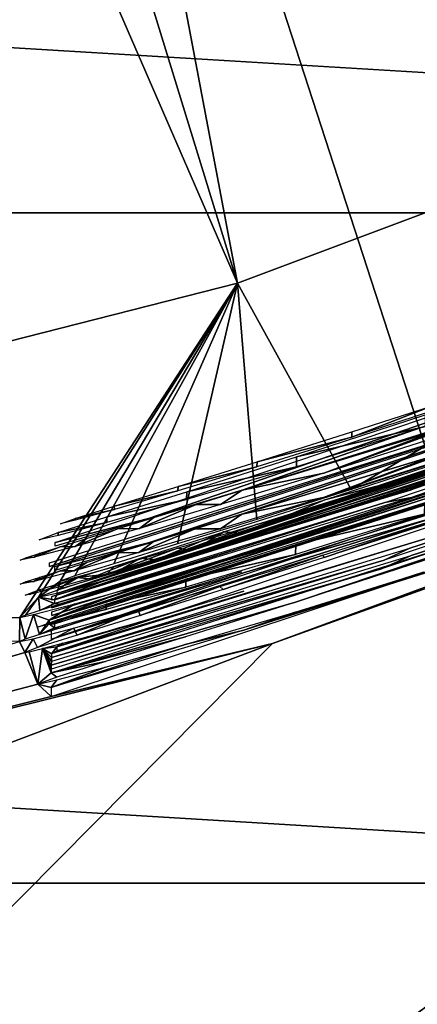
# Model space of a CAD drawing. Header units: millimetres. Extents: x -100 to 100, y -100 to 100.
# Tile 58 of 104: x 6.483 to 7.207, y -23.241 to -21.448. Entities that reach past the tile are written whole.
import ezdxf

# ---------------------------------------------------------------- set-up
doc = ezdxf.new("R2010")
doc.units = ezdxf.units.MM
doc.header["$LTSCALE"] = 52.148148
for name, color, linetype in [('198', 7, 'CONTINUOUS'), ('199', 7, 'CONTINUOUS'), ('200', 7, 'CONTINUOUS'), ('201', 7, 'CONTINUOUS'), ('202', 7, 'CONTINUOUS'), ('203', 7, 'CONTINUOUS'), ('204', 7, 'CONTINUOUS'), ('205', 7, 'CONTINUOUS'), ('206', 7, 'CONTINUOUS'), ('346', 7, 'CONTINUOUS'), ('65', 7, 'CONTINUOUS'), ('67', 7, 'CONTINUOUS'), ('82', 7, 'CONTINUOUS'), ('86', 7, 'CONTINUOUS'), ('99', 7, 'CONTINUOUS')]:
    doc.layers.add(name, color=color, linetype=linetype)

msp = doc.modelspace()

# ---------------------------------------------------------------- linework, layer by layer
at = {"layer": '198', "color": 251, "linetype": 'Continuous', "true_color": 0x4c4c4c}
for points in [[(7.088, -22.1986, -164.4947), (7.2348, -22.1514, -164.4717), (7.0879, -22.2084, -163.4316), (7.088, -22.1986, -164.4947)], [(7.0879, -22.2084, -163.4316), (7.2348, -22.1514, -164.4717), (7.263, -22.1514, -163.4617), (7.0879, -22.2084, -163.4316)], [(6.9152, -22.2624, -163.4619), (6.9156, -22.2531, -164.4654), (7.0879, -22.2084, -163.4316), (6.9152, -22.2624, -163.4619)], [(6.9156, -22.2531, -164.4654), (7.088, -22.1986, -164.4947), (7.0879, -22.2084, -163.4316), (6.9156, -22.2531, -164.4654)], [(6.7712, -22.306, -163.5364), (6.7715, -22.2981, -164.392), (6.9152, -22.2624, -163.4619), (6.7712, -22.306, -163.5364)], [(6.7715, -22.2981, -164.392), (6.9156, -22.2531, -164.4654), (6.9152, -22.2624, -163.4619), (6.7715, -22.2981, -164.392)], [(6.6552, -22.3342, -164.2739), (6.7715, -22.2981, -164.392), (6.7712, -22.306, -163.5364), (6.6552, -22.3342, -164.2739)], [(6.6553, -22.3398, -163.6558), (6.6552, -22.3342, -164.2739), (6.7712, -22.306, -163.5364), (6.6553, -22.3398, -163.6558)], [(6.584, -22.3565, -164.1325), (6.6552, -22.3342, -164.2739), (6.6553, -22.3398, -163.6558), (6.584, -22.3565, -164.1325)], [(6.5842, -22.3595, -163.7991), (6.584, -22.3565, -164.1325), (6.6553, -22.3398, -163.6558), (6.5842, -22.3595, -163.7991)], [(6.5574, -22.3659, -163.967), (6.584, -22.3565, -164.1325), (6.5842, -22.3595, -163.7991), (6.5574, -22.3659, -163.967)]]:
    msp.add_3dface(points, dxfattribs=at)
at = {"layer": '199', "color": 251, "linetype": 'Continuous', "true_color": 0x4c4c4c}
for points in [[(6.9874, -22.2441, -163.0006), (7.2216, -22.1678, -163.1502), (7.2214, -22.1887, -160.8853), (6.9874, -22.2441, -163.0006)], [(6.9872, -22.2621, -161.0363), (6.9874, -22.2441, -163.0006), (7.2214, -22.1887, -160.8853), (6.9872, -22.2621, -161.0363)], [(6.7872, -22.3079, -162.7963), (6.9874, -22.2441, -163.0006), (6.9872, -22.2621, -161.0363), (6.7872, -22.3079, -162.7963)], [(6.787, -22.3221, -161.2418), (6.7872, -22.3079, -162.7963), (6.9872, -22.2621, -161.0363), (6.787, -22.3221, -161.2418)], [(6.6419, -22.3537, -162.5644), (6.7872, -22.3079, -162.7963), (6.787, -22.3221, -161.2418), (6.6419, -22.3537, -162.5644)], [(6.6417, -22.3637, -161.4745), (6.6419, -22.3537, -162.5644), (6.787, -22.3221, -161.2418), (6.6417, -22.3637, -161.4745)], [(6.5531, -22.3822, -162.3068), (6.6419, -22.3537, -162.5644), (6.6417, -22.3637, -161.4745), (6.5531, -22.3822, -162.3068)], [(6.553, -22.3875, -161.7326), (6.5531, -22.3822, -162.3068), (6.6417, -22.3637, -161.4745), (6.553, -22.3875, -161.7326)], [(6.5183, -22.395, -162.0197), (6.5531, -22.3822, -162.3068), (6.553, -22.3875, -161.7326), (6.5183, -22.395, -162.0197)]]:
    msp.add_3dface(points, dxfattribs=at)
at = {"layer": '200', "color": 251, "linetype": 'Continuous', "true_color": 0x4c4c4c}
for points in [[(6.5473, -22.4001, -160.5236), (8.3278, -21.801, -160.5182), (6.7178, -22.3565, -159.7611), (6.5473, -22.4001, -160.5236)], [(6.7178, -22.3565, -159.7611), (8.3278, -21.801, -160.5182), (6.888, -22.3047, -159.7606), (6.7178, -22.3565, -159.7611)], [(8.3278, -21.801, -160.5182), (7.3169, -22.1705, -159.4513), (6.888, -22.3047, -159.7606), (8.3278, -21.801, -160.5182)], [(7.3169, -22.1705, -159.4513), (7.2454, -22.1953, -159.3089), (6.888, -22.3047, -159.7606), (7.3169, -22.1705, -159.4513)], [(6.888, -22.3047, -159.7606), (7.2454, -22.1953, -159.3089), (7.0369, -22.2739, -158.0374), (6.888, -22.3047, -159.7606)], [(7.2454, -22.1953, -159.3089), (7.219, -22.2054, -159.1432), (7.0369, -22.2739, -158.0374), (7.2454, -22.1953, -159.3089)], [(7.219, -22.2054, -159.1432), (7.2457, -22.1983, -158.9769), (7.0369, -22.2739, -158.0374), (7.219, -22.2054, -159.1432)], [(7.0369, -22.2739, -158.0374), (7.2457, -22.1983, -158.9769), (7.2488, -22.2068, -157.9366), (7.0369, -22.2739, -158.0374)], [(6.8489, -22.3312, -158.1782), (6.888, -22.3047, -159.7606), (7.0369, -22.2739, -158.0374), (6.8489, -22.3312, -158.1782)], [(6.8045, -22.3308, -159.7078), (6.888, -22.3047, -159.7606), (6.8489, -22.3312, -158.1782), (6.8045, -22.3308, -159.7078)], [(6.7274, -22.3548, -159.6397), (6.8045, -22.3308, -159.7078), (6.7014, -22.3744, -158.3455), (6.7274, -22.3548, -159.6397)], [(6.7014, -22.3744, -158.3455), (6.8045, -22.3308, -159.7078), (6.8489, -22.3312, -158.1782), (6.7014, -22.3744, -158.3455)], [(6.6613, -22.3753, -159.5609), (6.7274, -22.3548, -159.6397), (6.7014, -22.3744, -158.3455), (6.6613, -22.3753, -159.5609)], [(6.5473, -22.4071, -159.7615), (6.5473, -22.4001, -160.5236), (6.7178, -22.3565, -159.7611), (6.5473, -22.4071, -159.7615)], [(6.5842, -22.4073, -158.5492), (6.6613, -22.3753, -159.5609), (6.7014, -22.3744, -158.3455), (6.5842, -22.4073, -158.5492)], [(6.6048, -22.3928, -159.4706), (6.6613, -22.3753, -159.5609), (6.5842, -22.4073, -158.5492), (6.6048, -22.3928, -159.4706)], [(6.5091, -22.4271, -158.7782), (6.5568, -22.4079, -159.3675), (6.5842, -22.4073, -158.5492), (6.5091, -22.4271, -158.7782)], [(6.5203, -22.4195, -159.2561), (6.5568, -22.4079, -159.3675), (6.5091, -22.4271, -158.7782), (6.5203, -22.4195, -159.2561)], [(6.5568, -22.4079, -159.3675), (6.6048, -22.3928, -159.4706), (6.5842, -22.4073, -158.5492), (6.5568, -22.4079, -159.3675)], [(6.484, -22.4321, -159.0287), (6.4942, -22.4281, -159.142), (6.5091, -22.4271, -158.7782), (6.484, -22.4321, -159.0287)], [(6.4942, -22.4281, -159.142), (6.5203, -22.4195, -159.2561), (6.5091, -22.4271, -158.7782), (6.4942, -22.4281, -159.142)]]:
    msp.add_3dface(points, dxfattribs=at)
at = {"layer": '201', "color": 251, "linetype": 'Continuous', "true_color": 0x4c4c4c}
for points in [[(6.5373, -22.4438, -156.0472), (7.4417, -22.1535, -156.7825), (7.7565, -22.0521, -156.0437), (6.5373, -22.4438, -156.0472)], [(6.5373, -22.437, -156.785), (7.4417, -22.1535, -156.7825), (6.5373, -22.4438, -156.0472), (6.5373, -22.437, -156.785)]]:
    msp.add_3dface(points, dxfattribs=at)
at = {"layer": '202', "color": 251, "linetype": 'Continuous', "true_color": 0x4c4c4c}
for points in [[(6.547, -22.444, -155.7113), (7.7663, -22.0518, -155.7078), (6.7175, -22.4005, -154.9487), (6.547, -22.444, -155.7113)], [(6.7175, -22.4005, -154.9487), (7.7663, -22.0518, -155.7078), (6.8876, -22.3488, -154.9483), (6.7175, -22.4005, -154.9487)], [(7.7663, -22.0518, -155.7078), (7.2451, -22.2397, -154.4869), (6.8876, -22.3488, -154.9483), (7.7663, -22.0518, -155.7078)], [(6.8876, -22.3488, -154.9483), (7.2451, -22.2397, -154.4869), (7.0362, -22.3182, -153.2252), (6.8876, -22.3488, -154.9483)], [(7.2451, -22.2397, -154.4869), (7.2186, -22.2498, -154.3211), (7.0362, -22.3182, -153.2252), (7.2451, -22.2397, -154.4869)], [(7.2186, -22.2498, -154.3211), (7.2373, -22.245, -154.1837), (7.0362, -22.3182, -153.2252), (7.2186, -22.2498, -154.3211)], [(7.0362, -22.3182, -153.2252), (7.2373, -22.245, -154.1837), (7.2469, -22.2516, -153.1248), (7.0362, -22.3182, -153.2252)], [(6.8485, -22.3752, -153.3659), (6.8876, -22.3488, -154.9483), (7.0362, -22.3182, -153.2252), (6.8485, -22.3752, -153.3659)], [(6.8023, -22.3753, -154.8962), (6.8876, -22.3488, -154.9483), (6.8485, -22.3752, -153.3659), (6.8023, -22.3753, -154.8962)], [(6.6998, -22.4186, -153.5349), (6.8023, -22.3753, -154.8962), (6.8485, -22.3752, -153.3659), (6.6998, -22.4186, -153.5349)], [(6.7258, -22.3991, -154.8285), (6.8023, -22.3753, -154.8962), (6.6998, -22.4186, -153.5349), (6.7258, -22.3991, -154.8285)], [(6.5469, -22.4509, -154.9492), (6.547, -22.444, -155.7113), (6.7175, -22.4005, -154.9487), (6.5469, -22.4509, -154.9492)], [(6.6607, -22.4192, -154.7487), (6.7258, -22.3991, -154.8285), (6.6998, -22.4186, -153.5349), (6.6607, -22.4192, -154.7487)], [(6.582, -22.4517, -153.7409), (6.6607, -22.4192, -154.7487), (6.6998, -22.4186, -153.5349), (6.582, -22.4517, -153.7409)], [(6.6045, -22.4367, -154.6582), (6.6607, -22.4192, -154.7487), (6.582, -22.4517, -153.7409), (6.6045, -22.4367, -154.6582)], [(6.5564, -22.4517, -154.5552), (6.6045, -22.4367, -154.6582), (6.582, -22.4517, -153.7409), (6.5564, -22.4517, -154.5552)], [(6.4935, -22.472, -154.3298), (6.5199, -22.4634, -154.4438), (6.5084, -22.471, -153.9672), (6.4935, -22.472, -154.3298)], [(6.5199, -22.4634, -154.4438), (6.5564, -22.4517, -154.5552), (6.5084, -22.471, -153.9672), (6.5199, -22.4634, -154.4438)], [(6.5084, -22.471, -153.9672), (6.5564, -22.4517, -154.5552), (6.582, -22.4517, -153.7409), (6.5084, -22.471, -153.9672)], [(6.4836, -22.4759, -154.2164), (6.4935, -22.472, -154.3298), (6.5084, -22.471, -153.9672), (6.4836, -22.4759, -154.2164)]]:
    msp.add_3dface(points, dxfattribs=at)
at = {"layer": '203', "color": 251, "linetype": 'Continuous', "true_color": 0x4c4c4c}
for points in [[(6.5514, -22.4929, -150.1815), (8.0335, -21.9986, -151.1025), (8.3316, -21.8961, -150.1761), (6.5514, -22.4929, -150.1815)], [(7.9064, -22.0451, -151.0498), (8.0335, -21.9986, -151.1025), (6.5514, -22.4929, -150.1815), (7.9064, -22.0451, -151.0498)], [(7.7588, -22.0977, -151.0275), (7.9064, -22.0451, -151.0498), (6.5514, -22.4929, -150.1815), (7.7588, -22.0977, -151.0275)], [(7.6108, -22.1489, -151.0504), (7.7588, -22.0977, -151.0275), (6.5514, -22.4929, -150.1815), (7.6108, -22.1489, -151.0504)], [(7.4836, -22.1917, -151.1033), (7.6108, -22.1489, -151.0504), (6.5514, -22.4929, -150.1815), (7.4836, -22.1917, -151.1033)], [(7.3747, -22.2274, -151.1897), (7.4836, -22.1917, -151.1033), (6.5514, -22.4929, -150.1815), (7.3747, -22.2274, -151.1897)], [(7.2916, -22.2537, -151.2991), (7.3747, -22.2274, -151.1897), (6.5514, -22.4929, -150.1815), (7.2916, -22.2537, -151.2991)], [(7.2419, -22.2688, -151.4207), (7.2916, -22.2537, -151.2991), (6.5514, -22.4929, -150.1815), (7.2419, -22.2688, -151.4207)], [(7.2529, -22.2529, -152.766), (7.2232, -22.2737, -151.5582), (7.0387, -22.3225, -152.6647), (7.2529, -22.2529, -152.766)], [(7.2232, -22.2737, -151.5582), (7.2419, -22.2688, -151.4207), (6.5514, -22.4929, -150.1815), (7.2232, -22.2737, -151.5582)], [(7.2232, -22.2737, -151.5582), (6.5514, -22.4929, -150.1815), (6.8922, -22.3839, -150.9475), (7.2232, -22.2737, -151.5582)], [(7.0387, -22.3225, -152.6647), (7.2232, -22.2737, -151.5582), (6.8922, -22.3839, -150.9475), (7.0387, -22.3225, -152.6647)], [(6.8546, -22.381, -152.5288), (7.0387, -22.3225, -152.6647), (6.8922, -22.3839, -150.9475), (6.8546, -22.381, -152.5288)], [(6.8922, -22.3839, -150.9475), (6.5514, -22.4929, -150.1815), (6.722, -22.4356, -150.948), (6.8922, -22.3839, -150.9475)], [(6.703, -22.4284, -152.3573), (6.8546, -22.381, -152.5288), (6.7315, -22.4316, -151.0644), (6.703, -22.4284, -152.3573)], [(6.7315, -22.4316, -151.0644), (6.8546, -22.381, -152.5288), (6.8084, -22.4091, -150.9986), (6.7315, -22.4316, -151.0644)], [(6.8084, -22.4091, -150.9986), (6.8546, -22.381, -152.5288), (6.8922, -22.3839, -150.9475), (6.8084, -22.4091, -150.9986)], [(6.722, -22.4356, -150.948), (6.5514, -22.4929, -150.1815), (6.5515, -22.486, -150.9484), (6.722, -22.4356, -150.948)], [(6.5885, -22.4641, -152.1579), (6.703, -22.4284, -152.3573), (6.6089, -22.4665, -151.239), (6.5885, -22.4641, -152.1579)], [(6.6089, -22.4665, -151.239), (6.703, -22.4284, -152.3573), (6.6649, -22.4508, -151.1493), (6.6089, -22.4665, -151.239)], [(6.6649, -22.4508, -151.1493), (6.703, -22.4284, -152.3573), (6.7315, -22.4316, -151.0644), (6.6649, -22.4508, -151.1493)], [(6.5165, -22.4872, -151.931), (6.5885, -22.4641, -152.1579), (6.5252, -22.489, -151.4494), (6.5165, -22.4872, -151.931)], [(6.5252, -22.489, -151.4494), (6.5885, -22.4641, -152.1579), (6.5625, -22.4792, -151.3408), (6.5252, -22.489, -151.4494)], [(6.5625, -22.4792, -151.3408), (6.5885, -22.4641, -152.1579), (6.6089, -22.4665, -151.239), (6.5625, -22.4792, -151.3408)], [(6.4931, -22.4962, -151.6815), (6.5165, -22.4872, -151.931), (6.5011, -22.495, -151.5626), (6.4931, -22.4962, -151.6815)], [(6.5011, -22.495, -151.5626), (6.5165, -22.4872, -151.931), (6.5252, -22.489, -151.4494), (6.5011, -22.495, -151.5626)]]:
    msp.add_3dface(points, dxfattribs=at)
at = {"layer": '204', "color": 251, "linetype": 'Continuous', "true_color": 0x4c4c4c}
for points in [[(7.1945, -22.3051, -149.14), (7.2881, -22.268, -149.8727), (7.8414, -22.086, -149.138), (7.1945, -22.3051, -149.14)], [(7.1969, -22.3182, -147.6255), (7.7488, -22.1258, -148.3665), (7.8461, -22.0984, -147.6235), (7.1969, -22.3182, -147.6255)], [(7.1478, -22.3272, -148.3683), (7.7488, -22.1258, -148.3665), (7.1969, -22.3182, -147.6255), (7.1478, -22.3272, -148.3683)], [(7.1427, -22.3427, -146.8538), (7.739, -22.1433, -146.852), (6.5413, -22.5328, -146.1176), (7.1427, -22.3427, -146.8538)], [(6.5413, -22.5328, -146.1176), (7.739, -22.1433, -146.852), (7.758, -22.1434, -146.1141), (6.5413, -22.5328, -146.1176)], [(6.5416, -22.4986, -149.8747), (7.2881, -22.268, -149.8727), (7.1945, -22.3051, -149.14), (6.5416, -22.4986, -149.8747)], [(6.5415, -22.5191, -147.6273), (7.1478, -22.3272, -148.3683), (7.1969, -22.3182, -147.6255), (6.5415, -22.5191, -147.6273)], [(6.5416, -22.5053, -149.1418), (6.5416, -22.4986, -149.8747), (7.1945, -22.3051, -149.14), (6.5416, -22.5053, -149.1418)], [(6.5415, -22.5123, -148.37), (7.1478, -22.3272, -148.3683), (6.5415, -22.5191, -147.6273), (6.5415, -22.5123, -148.37)], [(6.5414, -22.5261, -146.8555), (7.1427, -22.3427, -146.8538), (6.5413, -22.5328, -146.1176), (6.5414, -22.5261, -146.8555)]]:
    msp.add_3dface(points, dxfattribs=at)
at = {"layer": '205', "color": 251, "linetype": 'Continuous', "true_color": 0x4c4c4c}
for points in [[(6.9859, -22.4036, -145.6074), (7.2201, -22.3279, -145.757), (7.2195, -22.3488, -143.4924), (6.9859, -22.4036, -145.6074)], [(6.9854, -22.4218, -143.6434), (6.9859, -22.4036, -145.6074), (7.2195, -22.3488, -143.4924), (6.9854, -22.4218, -143.6434)], [(6.7857, -22.4669, -145.4029), (6.9859, -22.4036, -145.6074), (6.9854, -22.4218, -143.6434), (6.7857, -22.4669, -145.4029)], [(6.7853, -22.4812, -143.849), (6.7857, -22.4669, -145.4029), (6.9854, -22.4218, -143.6434), (6.7853, -22.4812, -143.849)], [(6.6402, -22.5224, -144.0816), (6.6404, -22.5124, -145.171), (6.7853, -22.4812, -143.849), (6.6402, -22.5224, -144.0816)], [(6.6404, -22.5124, -145.171), (6.7857, -22.4669, -145.4029), (6.7853, -22.4812, -143.849), (6.6404, -22.5124, -145.171)], [(6.5516, -22.5408, -144.9135), (6.6404, -22.5124, -145.171), (6.6402, -22.5224, -144.0816), (6.5516, -22.5408, -144.9135)], [(6.5515, -22.546, -144.3396), (6.5516, -22.5408, -144.9135), (6.6402, -22.5224, -144.0816), (6.5515, -22.546, -144.3396)], [(6.5169, -22.5534, -144.6265), (6.5516, -22.5408, -144.9135), (6.5515, -22.546, -144.3396), (6.5169, -22.5534, -144.6265)]]:
    msp.add_3dface(points, dxfattribs=at)
at = {"layer": '206', "color": 251, "linetype": 'Continuous', "true_color": 0x4c4c4c}
for points in [[(6.541, -22.576, -141.3781), (7.242, -22.3536, -142.1868), (8.3209, -21.9824, -141.3728), (6.541, -22.576, -141.3781)], [(6.8924, -22.4547, -143.1781), (7.242, -22.3536, -142.1868), (6.541, -22.576, -141.3781), (6.8924, -22.4547, -143.1781)], [(7.242, -22.3444, -143.1771), (7.242, -22.3536, -142.1868), (6.8924, -22.4547, -143.1781), (7.242, -22.3444, -143.1771)], [(6.5411, -22.5596, -143.179), (6.8924, -22.4547, -143.1781), (6.541, -22.576, -141.3781), (6.5411, -22.5596, -143.179)]]:
    msp.add_3dface(points, dxfattribs=at)
at = {"layer": '346', "color": 251, "linetype": 'Continuous', "true_color": 0x4c4c4c}
for points in [[(86.7566, -23.7445, -106.6), (-88.1332, -17.9877, -106.6), (88.1527, -17.8911, -106.6), (86.7566, -23.7445, -106.6)], [(-86.7234, -23.865, -106.6), (-88.1332, -17.9877, -106.6), (86.7566, -23.7445, -106.6), (-86.7234, -23.865, -106.6)]]:
    msp.add_3dface(points, dxfattribs=at)
at = {"layer": '65', "color": 251, "linetype": 'Continuous', "true_color": 0x4c4c4c}
for points in [[(-11.443, -21.8001, -120), (-13.9864, -20.2623, -120), (11.443, -21.8001, -120), (-11.443, -21.8001, -120)], [(11.443, -21.8001, -120), (-13.9864, -20.2623, -120), (13.9864, -20.2623, -120), (11.443, -21.8001, -120)], [(-8.7315, -23.0207, -120), (-11.443, -21.8001, -120), (8.7315, -23.0207, -120), (-8.7315, -23.0207, -120)], [(8.7315, -23.0207, -120), (-11.443, -21.8001, -120), (11.443, -21.8001, -120), (8.7315, -23.0207, -120)], [(5.8911, -23.9058, -120), (-8.7315, -23.0207, -120), (8.7315, -23.0207, -120), (5.8911, -23.9058, -120)]]:
    msp.add_3dface(points, dxfattribs=at)
at = {"layer": '67', "color": 251, "linetype": 'Continuous', "true_color": 0x4c4c4c}
for points in [[(7.5995, -18.3467, -103.0793), (6.1366, -18.8864, -103.0793), (15.206, -36.7106, -103.3173), (7.5995, -18.3467, -103.0793)], [(6.1366, -18.8864, -103.0793), (4.6358, -19.3097, -103.0793), (12.2789, -37.7905, -103.3173), (6.1366, -18.8864, -103.0793)], [(15.206, -36.7106, -103.3173), (6.1366, -18.8864, -103.0793), (12.2789, -37.7905, -103.3173), (15.206, -36.7106, -103.3173)], [(4.6358, -19.3097, -103.0793), (3.1065, -19.6139, -103.0793), (9.276, -38.6374, -103.3173), (4.6358, -19.3097, -103.0793)], [(12.2789, -37.7905, -103.3173), (4.6358, -19.3097, -103.0793), (9.276, -38.6374, -103.3173), (12.2789, -37.7905, -103.3173)], [(9.276, -38.6374, -103.3173), (3.1065, -19.6139, -103.0793), (6.216, -39.2461, -103.3173), (9.276, -38.6374, -103.3173)]]:
    msp.add_3dface(points, dxfattribs=at)
at = {"layer": '82', "color": 251, "linetype": 'Continuous', "true_color": 0x4c4c4c}
for points in [[(8.4495, -24.5069, -138.7), (6.9868, -24.9584, -138.7), (11.7523, -20.4974, -138.7), (8.4495, -24.5069, -138.7)], [(11.7523, -20.4974, -138.7), (6.9868, -24.9584, -138.7), (9.3987, -21.6778, -138.7), (11.7523, -20.4974, -138.7)], [(5.4858, -25.3272, -138.7), (3.9474, -25.6062, -138.7), (9.3987, -21.6778, -138.7), (5.4858, -25.3272, -138.7)], [(9.3987, -21.6778, -138.7), (3.9474, -25.6062, -138.7), (6.9434, -22.5841, -138.7), (9.3987, -21.6778, -138.7)], [(6.9868, -24.9584, -138.7), (5.4858, -25.3272, -138.7), (9.3987, -21.6778, -138.7), (6.9868, -24.9584, -138.7)], [(6.9434, -22.5841, -138.7), (3.9474, -25.6062, -138.7), (3.9634, -23.711, -138.7), (6.9434, -22.5841, -138.7)], [(4.3843, -23.2175, -138.7), (6.9434, -22.5841, -138.7), (3.9634, -23.711, -138.7), (4.3843, -23.2175, -138.7)]]:
    msp.add_3dface(points, dxfattribs=at)
at = {"layer": '86', "color": 251, "linetype": 'Continuous', "true_color": 0x4c4c4c}
for points in [[(9.241, -21.0423, -212.7), (7.087, -22.3038, -164.4956), (6.8797, -21.9282, -212.7), (9.241, -21.0423, -212.7)], [(7.2339, -22.2568, -164.4727), (7.087, -22.3038, -164.4956), (9.241, -21.0423, -212.7), (7.2339, -22.2568, -164.4727)], [(9.3987, -21.6778, -138.7), (6.9434, -22.5841, -138.7), (8.3197, -22.0897, -141.3737), (9.3987, -21.6778, -138.7)], [(6.5464, -22.5045, -160.5245), (8.0929, -21.9933, -160.7912), (8.3266, -21.9084, -160.5192), (6.5464, -22.5045, -160.5245)], [(6.8797, -21.9282, -212.7), (6.483, -22.5365, -159.0296), (4.4355, -22.55, -212.7), (6.8797, -21.9282, -212.7)], [(6.8797, -21.9282, -212.7), (6.5174, -22.4994, -162.0206), (6.483, -22.5365, -159.0296), (6.8797, -21.9282, -212.7)], [(6.5564, -22.4703, -163.9679), (6.5174, -22.4994, -162.0206), (6.8797, -21.9282, -212.7), (6.5564, -22.4703, -163.9679)], [(6.5831, -22.461, -164.1334), (6.5564, -22.4703, -163.9679), (6.8797, -21.9282, -212.7), (6.5831, -22.461, -164.1334)], [(6.6543, -22.4387, -164.2748), (6.5831, -22.461, -164.1334), (6.8797, -21.9282, -212.7), (6.6543, -22.4387, -164.2748)], [(6.7706, -22.4028, -164.393), (6.6543, -22.4387, -164.2748), (6.8797, -21.9282, -212.7), (6.7706, -22.4028, -164.393)], [(6.9147, -22.3581, -164.4663), (6.7706, -22.4028, -164.393), (6.8797, -21.9282, -212.7), (6.9147, -22.3581, -164.4663)], [(7.087, -22.3038, -164.4956), (6.9147, -22.3581, -164.4663), (6.8797, -21.9282, -212.7), (7.087, -22.3038, -164.4956)], [(7.7878, -22.1036, -160.75), (8.0929, -21.9933, -160.7912), (6.5464, -22.5045, -160.5245), (7.7878, -22.1036, -160.75)], [(6.5505, -22.5973, -150.1824), (8.3304, -22.0035, -150.177), (7.2872, -22.3735, -149.8736), (6.5505, -22.5973, -150.1824)], [(8.3197, -22.0897, -141.3737), (6.9434, -22.5841, -138.7), (6.54, -22.6803, -141.379), (8.3197, -22.0897, -141.3737)], [(7.487, -22.2069, -160.7917), (7.7878, -22.1036, -160.75), (6.5464, -22.5045, -160.5245), (7.487, -22.2069, -160.7917)], [(6.5363, -22.5481, -156.0481), (7.7555, -22.1584, -156.0446), (6.5461, -22.5484, -155.7122), (6.5363, -22.5481, -156.0481)], [(6.5461, -22.5484, -155.7122), (7.7555, -22.1584, -156.0446), (7.7652, -22.1581, -155.7087), (6.5461, -22.5484, -155.7122)], [(7.8405, -22.1924, -149.1389), (7.7479, -22.2321, -148.3674), (7.1936, -22.4105, -149.1409), (7.8405, -22.1924, -149.1389)], [(7.2206, -22.2941, -160.8862), (7.487, -22.2069, -160.7917), (6.5464, -22.5045, -160.5245), (7.2206, -22.2941, -160.8862)], [(7.8452, -22.2048, -147.6244), (7.738, -22.2495, -146.8529), (7.1959, -22.4236, -147.6264), (7.8452, -22.2048, -147.6244)], [(7.7479, -22.2321, -148.3674), (7.1468, -22.4325, -148.3692), (7.1936, -22.4105, -149.1409), (7.7479, -22.2321, -148.3674)], [(6.5364, -22.5414, -156.7859), (7.2479, -22.3122, -157.9375), (7.4407, -22.2593, -156.7834), (6.5364, -22.5414, -156.7859)], [(6.5404, -22.6372, -146.1185), (7.757, -22.2497, -146.1151), (6.9851, -22.5086, -145.6084), (6.5404, -22.6372, -146.1185)], [(6.9851, -22.5086, -145.6084), (7.757, -22.2497, -146.1151), (7.2192, -22.4332, -145.7579), (6.9851, -22.5086, -145.6084)], [(7.087, -22.3136, -163.4325), (7.2621, -22.2569, -163.4626), (7.2207, -22.2732, -163.1511), (7.087, -22.3136, -163.4325)], [(7.738, -22.2495, -146.8529), (7.1418, -22.448, -146.8547), (7.1959, -22.4236, -147.6264), (7.738, -22.2495, -146.8529)], [(6.9866, -22.3492, -163.0016), (7.087, -22.3136, -163.4325), (7.2207, -22.2732, -163.1511), (6.9866, -22.3492, -163.0016)], [(6.9864, -22.3672, -161.0371), (7.2206, -22.2941, -160.8862), (6.5464, -22.5045, -160.5245), (6.9864, -22.3672, -161.0371)], [(7.036, -22.3791, -158.0383), (7.2479, -22.3122, -157.9375), (6.5364, -22.5414, -156.7859), (7.036, -22.3791, -158.0383)], [(6.9144, -22.3674, -163.4628), (7.087, -22.3136, -163.4325), (6.9866, -22.3492, -163.0016), (6.9144, -22.3674, -163.4628)], [(6.7864, -22.4126, -162.7973), (6.9144, -22.3674, -163.4628), (6.9866, -22.3492, -163.0016), (6.7864, -22.4126, -162.7973)], [(6.5407, -22.603, -149.8757), (6.5505, -22.5973, -150.1824), (7.2872, -22.3735, -149.8736), (6.5407, -22.603, -149.8757)], [(6.7861, -22.4269, -161.2426), (6.9864, -22.3672, -161.0371), (6.5464, -22.5045, -160.5245), (6.7861, -22.4269, -161.2426)], [(6.7703, -22.4107, -163.5372), (6.9144, -22.3674, -163.4628), (6.7864, -22.4126, -162.7973), (6.7703, -22.4107, -163.5372)], [(7.0353, -22.4233, -153.2261), (7.246, -22.357, -153.1257), (7.0378, -22.4276, -152.6656), (7.0353, -22.4233, -153.2261)], [(7.0378, -22.4276, -152.6656), (7.246, -22.357, -153.1257), (7.2519, -22.3584, -152.7669), (7.0378, -22.4276, -152.6656)], [(6.848, -22.436, -158.1792), (7.036, -22.3791, -158.0383), (6.5364, -22.5414, -156.7859), (6.848, -22.436, -158.1792)], [(6.8871, -22.4096, -159.7615), (6.8036, -22.4356, -159.7087), (6.7169, -22.4612, -159.762), (6.8871, -22.4096, -159.7615)], [(7.1959, -22.4236, -147.6264), (7.1418, -22.448, -146.8547), (6.5405, -22.6234, -147.6282), (7.1959, -22.4236, -147.6264)], [(7.1936, -22.4105, -149.1409), (7.1468, -22.4325, -148.3692), (6.5407, -22.6096, -149.1427), (7.1936, -22.4105, -149.1409)], [(6.6408, -22.4682, -161.4754), (6.7861, -22.4269, -161.2426), (6.5464, -22.5045, -160.5245), (6.6408, -22.4682, -161.4754)], [(6.6544, -22.4443, -163.6567), (6.7703, -22.4107, -163.5372), (6.641, -22.4582, -162.5654), (6.6544, -22.4443, -163.6567)], [(6.641, -22.4582, -162.5654), (6.7703, -22.4107, -163.5372), (6.7864, -22.4126, -162.7973), (6.641, -22.4582, -162.5654)], [(6.8476, -22.48, -153.3668), (7.0353, -22.4233, -153.2261), (6.8537, -22.4858, -152.5297), (6.8476, -22.48, -153.3668)], [(6.8537, -22.4858, -152.5297), (7.0353, -22.4233, -153.2261), (7.0378, -22.4276, -152.6656), (6.8537, -22.4858, -152.5297)], [(6.7004, -22.479, -158.3464), (6.848, -22.436, -158.1792), (6.5364, -22.5414, -156.7859), (6.7004, -22.479, -158.3464)], [(7.1468, -22.4325, -148.3692), (6.5406, -22.6167, -148.3709), (6.5407, -22.6096, -149.1427), (7.1468, -22.4325, -148.3692)], [(6.5833, -22.464, -163.8), (6.6544, -22.4443, -163.6567), (6.641, -22.4582, -162.5654), (6.5833, -22.464, -163.8)], [(6.8036, -22.4356, -159.7087), (6.7264, -22.4594, -159.6406), (6.7169, -22.4612, -159.762), (6.8036, -22.4356, -159.7087)], [(7.1418, -22.448, -146.8547), (6.5405, -22.6305, -146.8564), (6.5405, -22.6234, -147.6282), (7.1418, -22.448, -146.8547)], [(6.7169, -22.4612, -159.762), (6.5558, -22.5123, -159.3684), (6.5464, -22.5115, -159.7624), (6.7169, -22.4612, -159.762)], [(6.5522, -22.4867, -162.3077), (6.5833, -22.464, -163.8), (6.641, -22.4582, -162.5654), (6.5522, -22.4867, -162.3077)], [(6.6039, -22.4973, -159.4715), (6.5558, -22.5123, -159.3684), (6.7169, -22.4612, -159.762), (6.6039, -22.4973, -159.4715)], [(6.6604, -22.4798, -159.5618), (6.6039, -22.4973, -159.4715), (6.7169, -22.4612, -159.762), (6.6604, -22.4798, -159.5618)], [(6.7264, -22.4594, -159.6406), (6.6604, -22.4798, -159.5618), (6.7169, -22.4612, -159.762), (6.7264, -22.4594, -159.6406)], [(6.8867, -22.4537, -154.9492), (6.8014, -22.4801, -154.8971), (6.7165, -22.5051, -154.9496), (6.8867, -22.4537, -154.9492)], [(6.8915, -22.5596, -143.179), (7.2187, -22.4542, -143.4933), (7.2411, -22.4498, -143.178), (6.8915, -22.5596, -143.179)], [(6.9845, -22.5267, -143.6443), (7.2187, -22.4542, -143.4933), (6.8915, -22.5596, -143.179), (6.9845, -22.5267, -143.6443)], [(6.5174, -22.4994, -162.0206), (6.5564, -22.4703, -163.9679), (6.5522, -22.4867, -162.3077), (6.5174, -22.4994, -162.0206)], [(6.5833, -22.5117, -158.5501), (6.7004, -22.479, -158.3464), (6.5364, -22.5414, -156.7859), (6.5833, -22.5117, -158.5501)], [(6.5521, -22.4919, -161.7335), (6.6408, -22.4682, -161.4754), (6.5464, -22.5045, -160.5245), (6.5521, -22.4919, -161.7335)], [(6.5564, -22.4703, -163.9679), (6.5833, -22.464, -163.8), (6.5522, -22.4867, -162.3077), (6.5564, -22.4703, -163.9679)], [(6.6989, -22.5233, -153.5359), (6.8476, -22.48, -153.3668), (6.7021, -22.533, -152.3582), (6.6989, -22.5233, -153.5359)], [(6.7021, -22.533, -152.3582), (6.8476, -22.48, -153.3668), (6.8537, -22.4858, -152.5297), (6.7021, -22.533, -152.3582)], [(6.8014, -22.4801, -154.8971), (6.7249, -22.5037, -154.8294), (6.7165, -22.5051, -154.9496), (6.8014, -22.4801, -154.8971)], [(6.4932, -22.5325, -159.1429), (6.483, -22.5365, -159.0296), (6.5174, -22.4994, -162.0206), (6.4932, -22.5325, -159.1429)], [(6.4932, -22.5325, -159.1429), (6.5174, -22.4994, -162.0206), (6.5194, -22.5239, -159.2571), (6.4932, -22.5325, -159.1429)], [(6.5174, -22.4994, -162.0206), (6.5521, -22.4919, -161.7335), (6.5464, -22.5045, -160.5245), (6.5174, -22.4994, -162.0206)], [(6.5194, -22.5239, -159.2571), (6.5174, -22.4994, -162.0206), (6.5464, -22.5115, -159.7624), (6.5194, -22.5239, -159.2571)], [(6.5464, -22.5115, -159.7624), (6.5174, -22.4994, -162.0206), (6.5464, -22.5045, -160.5245), (6.5464, -22.5115, -159.7624)], [(6.8912, -22.4888, -150.9484), (6.7211, -22.5402, -150.9489), (6.8075, -22.5138, -150.9995), (6.8912, -22.4888, -150.9484)], [(6.5082, -22.5315, -158.7791), (6.5833, -22.5117, -158.5501), (6.5364, -22.5414, -156.7859), (6.5082, -22.5315, -158.7791)], [(6.5558, -22.5123, -159.3684), (6.5194, -22.5239, -159.2571), (6.5464, -22.5115, -159.7624), (6.5558, -22.5123, -159.3684)], [(6.7848, -22.5716, -145.4039), (6.5404, -22.6372, -146.1185), (6.9851, -22.5086, -145.6084), (6.7848, -22.5716, -145.4039)], [(6.7165, -22.5051, -154.9496), (6.5555, -22.5562, -154.5561), (6.546, -22.5553, -154.9501), (6.7165, -22.5051, -154.9496)], [(6.6035, -22.5412, -154.6592), (6.5555, -22.5562, -154.5561), (6.7165, -22.5051, -154.9496), (6.6035, -22.5412, -154.6592)], [(6.6598, -22.5238, -154.7496), (6.6035, -22.5412, -154.6592), (6.7165, -22.5051, -154.9496), (6.6598, -22.5238, -154.7496)], [(6.7249, -22.5037, -154.8294), (6.6598, -22.5238, -154.7496), (6.7165, -22.5051, -154.9496), (6.7249, -22.5037, -154.8294)], [(6.8075, -22.5138, -150.9995), (6.7211, -22.5402, -150.9489), (6.7306, -22.5363, -151.0653), (6.8075, -22.5138, -150.9995)], [(6.483, -22.5365, -159.0296), (6.5082, -22.5315, -158.7791), (6.4926, -22.5764, -154.3307), (6.483, -22.5365, -159.0296)], [(6.4926, -22.5764, -154.3307), (6.5082, -22.5315, -158.7791), (6.519, -22.5677, -154.4447), (6.4926, -22.5764, -154.3307)], [(6.5082, -22.5315, -158.7791), (6.5364, -22.5414, -156.7859), (6.519, -22.5677, -154.4447), (6.5082, -22.5315, -158.7791)], [(6.5811, -22.5561, -153.7418), (6.6989, -22.5233, -153.5359), (6.5876, -22.5686, -152.1588), (6.5811, -22.5561, -153.7418)], [(6.5876, -22.5686, -152.1588), (6.6989, -22.5233, -153.5359), (6.7021, -22.533, -152.3582), (6.5876, -22.5686, -152.1588)], [(6.7845, -22.5859, -143.8498), (6.9845, -22.5267, -143.6443), (6.8915, -22.5596, -143.179), (6.7845, -22.5859, -143.8498)], [(6.483, -22.5365, -159.0296), (6.4827, -22.5803, -154.2173), (4.4355, -22.55, -212.7), (6.483, -22.5365, -159.0296)], [(6.4827, -22.5803, -154.2173), (6.483, -22.5365, -159.0296), (6.4926, -22.5764, -154.3307), (6.4827, -22.5803, -154.2173)], [(6.5364, -22.5414, -156.7859), (6.5363, -22.5481, -156.0481), (6.519, -22.5677, -154.4447), (6.5364, -22.5414, -156.7859)], [(6.519, -22.5677, -154.4447), (6.5363, -22.5481, -156.0481), (6.546, -22.5553, -154.9501), (6.519, -22.5677, -154.4447)], [(6.546, -22.5553, -154.9501), (6.5363, -22.5481, -156.0481), (6.5461, -22.5484, -155.7122), (6.546, -22.5553, -154.9501)], [(6.7211, -22.5402, -150.9489), (6.5505, -22.5904, -150.9493), (6.664, -22.5553, -151.1502), (6.7211, -22.5402, -150.9489)], [(6.7306, -22.5363, -151.0653), (6.7211, -22.5402, -150.9489), (6.664, -22.5553, -151.1502), (6.7306, -22.5363, -151.0653)], [(6.5074, -22.5754, -153.9682), (6.5811, -22.5561, -153.7418), (6.5156, -22.5915, -151.9319), (6.5074, -22.5754, -153.9682)], [(6.5156, -22.5915, -151.9319), (6.5811, -22.5561, -153.7418), (6.5876, -22.5686, -152.1588), (6.5156, -22.5915, -151.9319)], [(6.5555, -22.5562, -154.5561), (6.519, -22.5677, -154.4447), (6.546, -22.5553, -154.9501), (6.5555, -22.5562, -154.5561)], [(6.5402, -22.6639, -143.1799), (6.7845, -22.5859, -143.8498), (6.8915, -22.5596, -143.179), (6.5402, -22.6639, -143.1799)], [(6.664, -22.5553, -151.1502), (6.5505, -22.5904, -150.9493), (6.608, -22.571, -151.2399), (6.664, -22.5553, -151.1502)], [(6.608, -22.571, -151.2399), (6.5505, -22.5904, -150.9493), (6.5616, -22.5836, -151.3418), (6.608, -22.571, -151.2399)], [(6.9434, -22.5841, -138.7), (4.3843, -23.2175, -138.7), (6.54, -22.6803, -141.379), (6.9434, -22.5841, -138.7)], [(6.4827, -22.5803, -154.2173), (6.4922, -22.6005, -151.6825), (4.4203, -23.2085, -138.9466), (6.4827, -22.5803, -154.2173)], [(6.4827, -22.5803, -154.2173), (6.5074, -22.5754, -153.9682), (6.4922, -22.6005, -151.6825), (6.4827, -22.5803, -154.2173)], [(6.4922, -22.6005, -151.6825), (6.5074, -22.5754, -153.9682), (6.5156, -22.5915, -151.9319), (6.4922, -22.6005, -151.6825)], [(6.5616, -22.5836, -151.3418), (6.5505, -22.5904, -150.9493), (6.5243, -22.5934, -151.4503), (6.5616, -22.5836, -151.3418)], [(6.6393, -22.6269, -144.0825), (6.7845, -22.5859, -143.8498), (6.5402, -22.6639, -143.1799), (6.6393, -22.6269, -144.0825)], [(6.6395, -22.6169, -145.172), (6.5404, -22.6372, -146.1185), (6.7848, -22.5716, -145.4039), (6.6395, -22.6169, -145.172)], [(4.3843, -23.2175, -138.7), (6.4922, -22.6005, -151.6825), (6.516, -22.6578, -144.6274), (4.3843, -23.2175, -138.7)], [(6.4922, -22.6005, -151.6825), (4.3843, -23.2175, -138.7), (4.4203, -23.2085, -138.9466), (6.4922, -22.6005, -151.6825)], [(6.4922, -22.6005, -151.6825), (6.5002, -22.5993, -151.5635), (6.516, -22.6578, -144.6274), (6.4922, -22.6005, -151.6825)], [(6.5002, -22.5993, -151.5635), (6.5243, -22.5934, -151.4503), (6.516, -22.6578, -144.6274), (6.5002, -22.5993, -151.5635)], [(6.5243, -22.5934, -151.4503), (6.5404, -22.6372, -146.1185), (6.516, -22.6578, -144.6274), (6.5243, -22.5934, -151.4503)], [(6.5243, -22.5934, -151.4503), (6.5505, -22.5904, -150.9493), (6.5407, -22.603, -149.8757), (6.5243, -22.5934, -151.4503)], [(6.5404, -22.6372, -146.1185), (6.5243, -22.5934, -151.4503), (6.5405, -22.6305, -146.8564), (6.5404, -22.6372, -146.1185)], [(6.5405, -22.6305, -146.8564), (6.5243, -22.5934, -151.4503), (6.5405, -22.6234, -147.6282), (6.5405, -22.6305, -146.8564)], [(6.5405, -22.6234, -147.6282), (6.5243, -22.5934, -151.4503), (6.5406, -22.6167, -148.3709), (6.5405, -22.6234, -147.6282)], [(6.5406, -22.6167, -148.3709), (6.5243, -22.5934, -151.4503), (6.5407, -22.6096, -149.1427), (6.5406, -22.6167, -148.3709)], [(6.5407, -22.6096, -149.1427), (6.5243, -22.5934, -151.4503), (6.5407, -22.603, -149.8757), (6.5407, -22.6096, -149.1427)], [(6.5505, -22.5904, -150.9493), (6.5505, -22.5973, -150.1824), (6.5407, -22.603, -149.8757), (6.5505, -22.5904, -150.9493)], [(6.5507, -22.6451, -144.9144), (6.5404, -22.6372, -146.1185), (6.6395, -22.6169, -145.172), (6.5507, -22.6451, -144.9144)], [(6.516, -22.6578, -144.6274), (6.5404, -22.6372, -146.1185), (6.5507, -22.6451, -144.9144), (6.516, -22.6578, -144.6274)], [(6.5507, -22.6504, -144.3404), (6.6393, -22.6269, -144.0825), (6.5402, -22.6639, -143.1799), (6.5507, -22.6504, -144.3404)], [(4.3843, -23.2175, -138.7), (6.516, -22.6578, -144.6274), (6.54, -22.6803, -141.379), (4.3843, -23.2175, -138.7)], [(6.516, -22.6578, -144.6274), (6.5507, -22.6504, -144.3404), (6.5402, -22.6639, -143.1799), (6.516, -22.6578, -144.6274)], [(6.54, -22.6803, -141.379), (6.516, -22.6578, -144.6274), (6.5402, -22.6639, -143.1799), (6.54, -22.6803, -141.379)]]:
    msp.add_3dface(points, dxfattribs=at)
at = {"layer": '99', "color": 251, "linetype": 'Continuous', "true_color": 0x4c4c4c}
for points in [[(5.2435, -13.2965, -221.4064), (6.8797, -21.9282, -212.7), (4.3238, -13.6233, -221.4064), (5.2435, -13.2965, -221.4064)], [(9.241, -21.0423, -212.7), (6.8797, -21.9282, -212.7), (5.2435, -13.2965, -221.4064), (9.241, -21.0423, -212.7)], [(4.3238, -13.6233, -221.4064), (6.8797, -21.9282, -212.7), (3.3841, -13.8866, -221.4064), (4.3238, -13.6233, -221.4064)], [(6.8797, -21.9282, -212.7), (4.4355, -22.55, -212.7), (3.3841, -13.8866, -221.4064), (6.8797, -21.9282, -212.7)]]:
    msp.add_3dface(points, dxfattribs=at)

doc.saveas('drawing.dxf')
